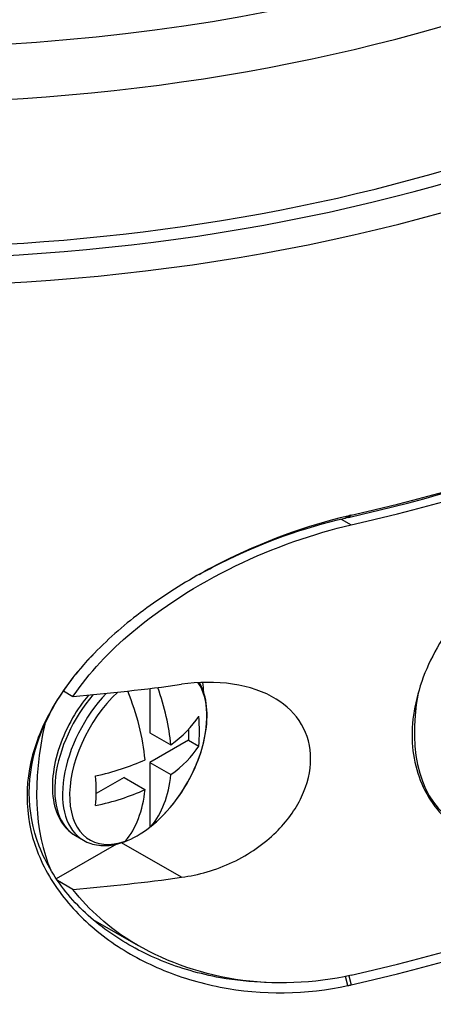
# Model space of a CAD drawing. Header units: millimetres. Extents: x 0 to 3390, y 0 to 1680.
# Tile 180 of 194: x 2047 to 2057, y 1368 to 1393. Entities that reach past the tile are written whole.
import ezdxf

# ---------------------------------------------------------------- set-up
doc = ezdxf.new("R2010")
doc.units = ezdxf.units.MM
doc.header["$LTSCALE"] = 0.2
doc.layers.add('01_Object Line', color=4, linetype='Continuous')
doc.styles.add('Rainbow-5.0 Style', font='malgunsl.ttf')

# ---------------------------------------------------------------- blocks, each defined once
blk = doc.blocks.new('A$C2453ee8b')
for p, q in [((150.056, 724.407), (150.312, 724.259)), ((150.157, 724.43), (150.228, 724.485)), ((150.312, 724.504), (150.239, 724.448)), ((145.203, 720.108), (145.203, 718.982)), ((143.014, 720.043), (143.254, 719.904)), ((146.184, 719.067), (146.184, 718.794)), ((145.203, 718.982), (145.734, 718.676)), ((146.184, 718.794), (145.203, 718.227)), ((146.184, 718.794), (146.443, 718.644)), ((145.203, 718.227), (145.203, 716.59)), ((145.203, 718.227), (145.734, 717.921)), ((144.549, 717.85), (143.845, 717.443)), ((144.549, 717.85), (145.08, 717.543)), ((143.318, 716.371), (143.517, 716.256)), ((144.354, 716.155), (142.831, 715.276)), ((146.007, 715.314), (144.487, 716.191)), ((143.254, 715.005), (142.861, 715.232)), ((143.756, 714.246), (144.907, 713.581)), ((150.228, 712.565), (150.167, 712.797)), ((150.249, 712.815), (150.312, 712.583))]:
    blk.add_line(p, q)
blk.add_ellipse((138.442, 753.974), major_axis=(30.5, 0), ratio=0.57735)
for centre, major_axis, start_param, end_param in [((138.442, 753.158), (-31.5, 0), 5.497787, 10.210176), ((138.442, 749.075), (-32.5, 0), 6.032538, 9.675425), ((138.442, 749.484), (32, 0), 2.964585, 6.460193), ((138.442, 749.484), (-31.5, 0), 0, 3.141593), ((138.442, 741.972), (32.5, 0), 5.08627, 5.909304), ((138.442, 741.727), (32.5, 0), 5.08627, 5.909304), ((138.442, 741.809), (32.3, 0), 5.08627, 5.497787), ((138.442, 725.152), (-32.5, 0), 0, 2.34081), ((138.442, 724.907), (-32.5, 0), 6.276658, 8.623995), ((1369.902, -1063.687), (3328.644, 0), 1.945949, 1.945975), ((138.442, 730.296), (32.5, 0), 5.08627, 5.909304), ((138.442, 730.051), (32.5, 0), 5.08627, 5.909304), ((138.442, 722.866), (-32.5, 0), 0, 2.340809), ((138.442, 722.376), (32.5, 0), 3.128538, 6.29624), ((138.442, 738.461), (-32.5, 0), 1.719424, 1.805737), ((144.909, 718.397), (1.231, 2.132), 4.115976, 6.006518), ((142.658, 720.074), (-2.188, 3.789), 4.032888, 4.405235), ((144.452, 718.661), (-1.5, -2.598), 2.406545, 2.515564), ((144.593, 718.579), (-1.275, -2.208), 4.404231, 6.283185), ((144.792, 718.465), (-1.275, -2.208), 4.323375, 6.283185), ((144.909, 718.397), (-1.231, -2.132), 4.231082, 6.879598), ((142.004, 719.697), (2.188, -3.789), 0.891295, 1.335473), ((155.448, 721.042), (-2.5, -4.33), 5.268007, 6.283185), ((142.331, 720.263), (4.376, 0), 5.603684, 5.934316), ((143.639, 720.641), (-1.996, 3.457), 3.810879, 4.043103), ((147.28, 720.294), (3.5, 6.062), 2.064126, 2.742911), ((142.331, 719.508), (4.376, 0), 5.603684, 5.934316), ((142.331, 720.263), (-4.376, 0), 1.919665, 2.250297), ((141.023, 719.13), (1.996, -3.457), 0.669286, 0.90151), ((142.658, 720.074), (2.188, -3.789), 0.19989, 0.679501), ((142.331, 719.508), (4.376, 0), 5.061258, 5.39189), ((142.004, 719.697), (2.188, -3.789), 0.19989, 0.679501), ((144.876, 718.416), (-1.255, -2.174), 0.60497, 0.970663), ((138.442, 713.395), (32.952, 0), 2.975702, 6.449076), ((138.442, 733.562), (32.5, 0), 4.861017, 4.94733), ((138.442, 713.395), (32.5, 0), 3.141593, 6.283185), ((146.077, 712.538), (1.025, 0), 0.380639, 0.380999), ((138.442, 724.907), (23.99, 0), 5.153872, 5.153973)]:
    blk.add_ellipse(centre, major_axis=major_axis, ratio=0.57735, start_param=start_param, end_param=end_param)
for points, knots in [([(156.49, 724.571), (155.938, 724.358), (155.338, 724.035), (154.208, 723.223), (153.679, 722.735), (152.843, 721.748), (152.474, 721.184), (151.979, 720.032), (151.853, 719.444), (151.853, 718.92), (151.853, 718.395), (151.979, 717.872), (152.474, 716.988), (152.843, 716.629), (153.532, 716.222), (153.856, 716.096), (154.204, 716.021)], [-0.783161, -0.783161, -0.783161, -0.783161, -0.58418, -0.58418, -0.385199, -0.385199, -0.1926, -0.1926, 0, 0, 0, 0.1926, 0.1926, 0.385199, 0.385199, 0.515626, 0.515626, 0.515626, 0.515626]), ([(150.228, 724.485), (149.182, 724.24), (148.049, 723.83), (146.987, 723.289), (146.455, 723.018), (145.942, 722.714), (145.47, 722.394), (144.999, 722.073), (144.569, 721.737), (144.167, 721.364), (143.765, 720.992), (143.391, 720.585), (143.078, 720.148), (142.764, 719.712), (142.511, 719.245), (142.342, 718.776), (142.004, 717.837), (142.005, 716.882), (142.342, 715.99), (142.511, 715.544), (142.764, 715.115), (143.078, 714.73), (143.234, 714.538), (143.407, 714.357), (143.59, 714.188), (143.772, 714.019), (143.966, 713.862), (144.167, 713.718), (144.569, 713.429), (144.999, 713.189), (145.471, 712.989), (145.942, 712.79), (146.456, 712.63), (146.987, 712.527), (148.049, 712.32), (149.182, 712.339), (150.228, 712.565)], [0, 0, 0, 0, 0.142857, 0.142857, 0.142857, 0.214286, 0.214286, 0.214286, 0.285714, 0.285714, 0.285714, 0.357143, 0.357143, 0.357143, 0.428571, 0.428571, 0.428571, 0.571429, 0.571429, 0.571429, 0.642857, 0.642857, 0.642857, 0.678571, 0.678571, 0.678571, 0.714286, 0.714286, 0.714286, 0.785714, 0.785714, 0.785714, 0.857143, 0.857143, 0.857143, 1, 1, 1, 1]), ([(146.457, 723.003), (146.633, 723.102), (146.812, 723.196), (146.993, 723.287), (148.036, 723.811), (149.141, 724.202), (150.157, 724.43)], [0.8323265, 0.8323265, 0.8323265, 0.8323265, 0.8571429, 0.8571429, 0.8571429, 1, 1, 1, 1]), ([(143.254, 719.904), (143.659, 720.502), (144.186, 721.057), (145.491, 722.161), (146.407, 722.746), (148.347, 723.688), (149.37, 724.046), (150.312, 724.259)], [2.5273271, 2.5273271, 2.5273271, 2.5273271, 2.7551132, 2.7551132, 3.0585282, 3.0585282, 3.3619433, 3.3619433, 3.3619433, 3.3619433]), ([(148.152, 712.645), (147.762, 712.656), (147.374, 712.696), (146.994, 712.764), (146.472, 712.859), (145.966, 713.007), (145.501, 713.196), (145.036, 713.386), (144.611, 713.615), (144.212, 713.893), (144.013, 714.032), (143.821, 714.184), (143.64, 714.348), (143.458, 714.511), (143.288, 714.688), (143.131, 714.875), (142.819, 715.249), (142.566, 715.669), (142.399, 716.106), (142.063, 716.982), (142.062, 717.926), (142.398, 718.854), (142.566, 719.319), (142.819, 719.78), (143.131, 720.211), (143.332, 720.489), (143.558, 720.754), (143.799, 721.006)], [0.0907447, 0.0907447, 0.0907447, 0.0907447, 0.1428571, 0.1428571, 0.1428571, 0.2142857, 0.2142857, 0.2142857, 0.2857143, 0.2857143, 0.2857143, 0.3214286, 0.3214286, 0.3214286, 0.3571429, 0.3571429, 0.3571429, 0.4285714, 0.4285714, 0.4285714, 0.5714286, 0.5714286, 0.5714286, 0.6428571, 0.6428571, 0.6428571, 0.6888736, 0.6888736, 0.6888736, 0.6888736]), ([(145.227, 716.602), (145.421, 716.756), (145.606, 716.943), (145.942, 717.359), (146.092, 717.589), (146.346, 718.069), (146.448, 718.319), (146.595, 718.818), (146.64, 719.067), (146.662, 719.54), (146.641, 719.764), (146.554, 720.069), (146.515, 720.166), (146.466, 720.256)], [0.187589, 0.187589, 0.187589, 0.187589, 0.520624, 0.520624, 0.851523, 0.851523, 1.181794, 1.181794, 1.513468, 1.513468, 1.846875, 1.846875, 2.01824, 2.01824, 2.01824, 2.01824]), ([(146.007, 715.314), (146.431, 715.372), (146.884, 715.5), (147.722, 715.896), (148.106, 716.165), (148.668, 716.72), (148.897, 717.03), (149.204, 717.679), (149.282, 718.018), (149.282, 718.627), (149.204, 718.933), (148.897, 719.46), (148.668, 719.68), (148.106, 720.026), (147.722, 720.158), (146.884, 720.28), (146.431, 720.271), (146.007, 720.213)], [-1.4711487, -1.4711487, -1.4711487, -1.4711487, -1.3405597, -1.3405597, -1.2099708, -1.2099708, -1.0980769, -1.0980769, -0.9861829, -0.9861829, -0.874289, -0.874289, -0.762395, -0.762395, -0.6318061, -0.6318061, -0.5012172, -0.5012172, -0.5012172, -0.5012172]), ([(143.65, 719.94), (143.501, 719.761), (143.365, 719.565), (143.11, 719.124), (142.997, 718.876), (142.827, 718.377), (142.77, 718.126), (142.721, 717.644), (142.729, 717.413), (142.814, 716.996), (142.891, 716.809), (143.09, 716.539), (143.196, 716.442), (143.318, 716.371)], [3.636795, 3.636795, 3.636795, 3.636795, 3.926471, 3.926471, 4.256699, 4.256699, 4.587951, 4.587951, 4.921275, 4.921275, 5.249047, 5.249047, 5.497787, 5.497787, 5.497787, 5.497787]), ([(145.236, 716.611), (145.231, 716.605), (145.225, 716.6), (145.214, 716.594), (145.209, 716.591), (145.203, 716.59)], [0.101158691, 0.101158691, 0.101158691, 0.101158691, 0.104878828, 0.104878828, 0.107653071, 0.107653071, 0.107653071, 0.107653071]), ([(143.517, 716.256), (143.576, 716.222), (143.639, 716.194), (143.769, 716.151), (143.836, 716.137), (143.975, 716.119), (144.045, 716.117), (144.189, 716.125), (144.261, 716.135), (144.407, 716.166), (144.48, 716.187), (144.553, 716.214)], [5.4977871, 5.4977871, 5.4977871, 5.4977871, 5.6177471, 5.6177471, 5.7377071, 5.7377071, 5.857667, 5.857667, 5.977627, 5.977627, 6.0975869, 6.0975869, 6.0975869, 6.0975869]), ([(144.553, 716.214), (144.557, 716.215), (144.561, 716.217), (144.571, 716.223), (144.577, 716.228), (144.582, 716.234)], [0.012697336, 0.012697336, 0.012697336, 0.012697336, 0.014789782, 0.014789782, 0.01850992, 0.01850992, 0.01850992, 0.01850992]), ([(150.312, 712.828), (149.37, 712.615), (148.347, 712.573), (146.407, 712.875), (145.491, 713.218), (144.186, 714.023), (143.659, 714.477), (143.254, 715.005)], [1.0836285, 1.0836285, 1.0836285, 1.0836285, 1.3870436, 1.3870436, 1.6904586, 1.6904586, 1.9182447, 1.9182447, 1.9182447, 1.9182447])]:
    blk.add_open_spline(points, degree=3, knots=knots)
for points in [[(150.312, 724.504), (150.284, 724.498), (150.256, 724.492), (150.228, 724.485)], [(150.228, 712.565), (150.256, 712.571), (150.284, 712.577), (150.312, 712.583)]]:
    blk.add_open_spline(points, degree=3)
blk = doc.blocks.new('A$C2445ef60')
at = {"insert": (-12.502, -31.518), "char_height": 30.72, "attachment_point": 4, "style": 'Rainbow-5.0 Style'}
blk.add_mtext('{\\fMalgun Gothic Semilight|b1|i0|c129|p50;T}', dxfattribs=at)

msp = doc.modelspace()

# ---------------------------------------------------------------- block references
at = {"xscale": 0.7, "yscale": 0.7, "zscale": 0.7}
msp.add_blockref('A$C2445ef60', (2043.067, 1409.364), dxfattribs=at)
at = {"layer": '01_Object Line'}
msp.add_blockref('A$C2453ee8b', (1904.625, 655.797), dxfattribs=at)

doc.saveas('drawing.dxf')
